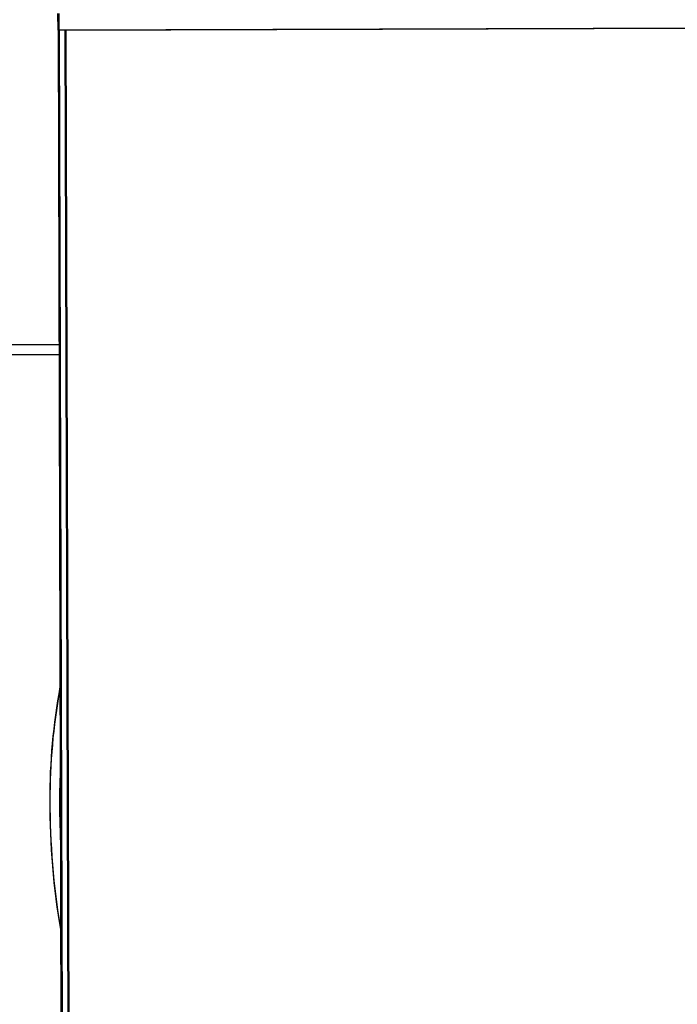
# Model space of a CAD drawing. Extents: x 0 to 796, y 0 to 496.
# Tile 231 of 242: x 711.25 to 718.38, y 293.55 to 304.23. Entities that reach past the tile are written whole.
import ezdxf

# ---------------------------------------------------------------- set-up
doc = ezdxf.new("R2010")
doc.units = 0
doc.header["$LTSCALE"] = 12
doc.header["$MEASUREMENT"] = 0
doc.layers.add('X', color=1, linetype='CONTINUOUS')

msp = doc.modelspace()

# ---------------------------------------------------------------- linework, layer by layer
at = {"layer": 'X'}
for p, q in [((711.66723, 304.11419), (711.6667, 304.29349)), ((711.6783, 304.11419), (711.67777, 304.29349)), ((711.6783, 304.11419), (711.66723, 304.11419)), ((711.66723, 304.11419), (711.6783, 304.11419)), ((711.66723, 304.11419), (711.711, 289.34926)), ((726.81823, 304.15907), (711.6783, 304.11419)), ((711.7533, 304.11442), (711.6783, 304.11419)), ((711.6783, 304.11419), (711.72207, 289.34926)), ((711.7433, 304.11439), (726.74323, 304.15885)), ((711.78717, 289.31445), (711.7433, 304.11439)), ((711.7533, 304.11442), (711.79707, 289.34948)), ((711.67735, 300.70165), (710.38603, 300.70165)), ((710.40176, 300.59705), (711.67766, 300.59705))]:
    msp.add_line(p, q, dxfattribs=at)
for centre, major_axis, start_param, end_param in [((718.43106, 295.75915), (0, -6.8546), -1.75171748, -1.57079633), ((720.06106, 295.75915), (0, -8.4846), -1.57079633, -1.4025915), ((718.44187, 295.76415), (0, -6.75), -1.57438587, -1.57079633), ((720.06687, 295.76415), (0, -8.375), -1.57079633, -1.56180582)]:
    msp.add_ellipse(centre, major_axis=major_axis, ratio=0.99999978, start_param=start_param, end_param=end_param, dxfattribs=at)
at = {"layer": 'X', "extrusion": (0, 0, -1)}
for centre, major_axis, start_param, end_param in [((718.43696, 295.75915), (0, 6.8546), -1.57079633, -1.39463828), ((718.43696, 295.75915), (0, 6.75), -1.57079633, -1.53499876), ((720.06696, 295.75915), (0, 8.4846), -1.73472349, -1.57079633), ((720.06696, 295.75915), (0, 8.38), -1.6085725, -1.57079633), ((718.44196, 295.76415), (0, 6.75), -1.57079633, -1.56971046), ((720.06696, 295.76415), (0, 8.375), -1.57762333, -1.57079633)]:
    msp.add_ellipse(centre, major_axis=major_axis, ratio=0.99999978, start_param=start_param, end_param=end_param, dxfattribs=at)

doc.saveas('drawing.dxf')
